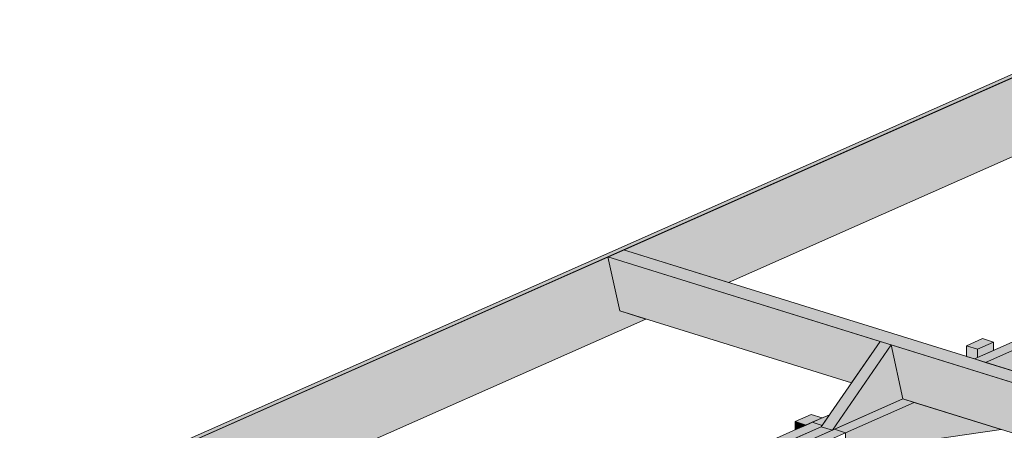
# Model space of a CAD drawing. Header units: millimetres. Extents: x 0 to 1517, y -116 to 725.
# Tile 240 of 256: x 1000 to 1033, y 375 to 389. Entities that reach past the tile are written whole.
import ezdxf

# ---------------------------------------------------------------- set-up
doc = ezdxf.new("R2010")
doc.units = ezdxf.units.MM
doc.layers.add('Ech.1_75', color=7, linetype='Continuous')

msp = doc.modelspace()

# ---------------------------------------------------------------- hatches: boundary and pattern name
at = {"layer": 'Ech.1_75', "linetype": 'Continuous', "lineweight": 5, "true_color": 0xf7e0b3, "transparency": 33554687}
for points in [[(948.736, 349.5), (949.137, 349.552), (1095.62, 414.44), (1095.454, 414.492), (948.736, 349.5)], [(1020.033, 380.957), (1023.597, 379.85), (1035.823, 385.266), (1034.932, 385.543), (1034.532, 387.38), (1020.033, 380.957)], [(1005.001, 374.298), (1008.565, 373.192), (1020.791, 378.607), (1019.9, 378.884), (1019.5, 380.721), (1005.001, 374.298)]]:
    msp.add_hatch(color=254, dxfattribs=at).paths.add_polyline_path(points)
at = {"layer": 'Ech.1_75', "linetype": 'Continuous', "lineweight": 5, "true_color": 0xd4c4b3, "transparency": 33554687}
for points in [[(1033.688, 376.716), (1037.039, 377.208), (1047.232, 381.723), (1044.559, 382.553), (1032.333, 377.137), (1033.688, 376.716)], [(1042.161, 381.49), (1041.783, 381.608), (1031.956, 377.254), (1032.333, 377.137), (1042.161, 381.49)], [(1029.905, 375.777), (1029.527, 375.894), (1027.2, 374.863), (1027.578, 374.746), (1029.905, 375.777)], [(1027.578, 374.085), (1032.86, 374.859), (1029.905, 375.777), (1027.578, 374.746), (1027.578, 374.085)], [(1026.445, 375.098), (1026.782, 374.993), (1027.033, 375.358), (1026.445, 375.098)], [(1016.924, 370.596), (1017.301, 370.478), (1027.128, 374.832), (1026.751, 374.949), (1016.924, 370.596)]]:
    msp.add_hatch(color=9, dxfattribs=at).paths.add_polyline_path(points)
at = {"layer": 'Ech.1_75', "linetype": 'Continuous', "lineweight": 5, "true_color": 0xe0d1b3, "transparency": 33554687}
for points in [[(1069.114, 365.714), (1020.033, 380.957), (1019.5, 380.721), (1068.581, 365.478), (1069.114, 365.714)], [(1019.9, 378.884), (1027.777, 376.438), (1028.75, 377.848), (1019.5, 380.721), (1019.9, 378.884)], [(1055.178, 369.641), (1029.127, 377.731), (1029.527, 375.894), (1054.205, 368.23), (1055.178, 369.641)]]:
    msp.add_hatch(color=254, dxfattribs=at).paths.add_polyline_path(points)
at = {"layer": 'Ech.1_75', "linetype": 'Continuous', "lineweight": 5, "true_color": 0xf7d1b3, "transparency": 33554687}
for points in [[(1029.127, 377.731), (1028.75, 377.848), (1026.751, 374.949), (1027.128, 374.832), (1029.127, 377.731)], [(1027.128, 374.832), (1029.527, 375.894), (1029.127, 377.731), (1027.128, 374.832)]]:
    msp.add_hatch(color=254, dxfattribs=at).paths.add_polyline_path(points)
at = {"layer": 'Ech.1_75', "linetype": 'Continuous', "lineweight": 5, "true_color": 0xeaddd7, "transparency": 33554687}
for points in [[(1032.609, 377.828), (1032.231, 377.946), (1031.682, 377.702), (1032.06, 377.585), (1032.609, 377.828)], [(1031.682, 377.339), (1031.956, 377.254), (1032.06, 377.3), (1032.06, 377.585), (1031.682, 377.702), (1031.682, 377.339)], [(1032.06, 377.3), (1032.609, 377.544), (1032.609, 377.828), (1032.06, 377.585), (1032.06, 377.3)], [(1026.785, 375.248), (1026.407, 375.366), (1025.858, 375.122), (1026.235, 375.005), (1026.785, 375.248)], [(1026.235, 375.005), (1025.858, 375.122), (1025.858, 374.838), (1026.235, 375.005)]]:
    msp.add_hatch(color=254, dxfattribs=at).paths.add_polyline_path(points)
at = {"layer": 'Ech.1_75', "linetype": 'Continuous', "lineweight": 5, "true_color": 0xe0c8b3, "transparency": 33554687}
for points in [[(1026.782, 374.993), (1026.445, 375.098), (1024.797, 374.368), (1025.174, 374.25), (1026.751, 374.949), (1026.782, 374.993)], [(1027.578, 374.746), (1027.2, 374.863), (1025.552, 374.133), (1025.929, 374.016), (1027.578, 374.746)]]:
    msp.add_hatch(color=9, dxfattribs=at).paths.add_polyline_path(points)

# ---------------------------------------------------------------- linework, layer by layer
at = {"layer": 'Ech.1_75', "color": 25, "linetype": 'Continuous', "lineweight": 5}
for p, q in [((1027.316, 375.768), (1027.314, 375.767)), ((1027.314, 375.765), (1027.314, 375.767)), ((1027.314, 375.767), (1027.315, 375.767))]:
    msp.add_line(p, q, dxfattribs=at)
at = {"layer": 'Ech.1_75', "color": 7, "linetype": 'Continuous', "lineweight": 5}
for points in [[(948.736, 349.5), (949.137, 349.552), (1095.62, 414.44), (1095.454, 414.492), (948.736, 349.5)], [(1020.033, 380.957), (1023.597, 379.85), (1035.823, 385.266), (1034.932, 385.543), (1034.532, 387.38), (1020.033, 380.957)], [(1033.688, 376.716), (1037.039, 377.208), (1047.232, 381.723), (1044.559, 382.553), (1032.333, 377.137), (1033.688, 376.716)], [(1042.161, 381.49), (1041.783, 381.608), (1031.956, 377.254), (1032.333, 377.137), (1042.161, 381.49)], [(1069.114, 365.714), (1020.033, 380.957), (1019.5, 380.721), (1068.581, 365.478), (1069.114, 365.714)], [(1005.001, 374.298), (1008.565, 373.192), (1020.791, 378.607), (1019.9, 378.884), (1019.5, 380.721), (1005.001, 374.298)], [(1019.9, 378.884), (1027.777, 376.438), (1028.75, 377.848), (1019.5, 380.721), (1019.9, 378.884)], [(1029.127, 377.731), (1028.75, 377.848), (1026.751, 374.949), (1027.128, 374.832), (1029.127, 377.731)], [(1032.609, 377.828), (1032.231, 377.946), (1031.682, 377.702), (1032.06, 377.585), (1032.609, 377.828)], [(1027.128, 374.832), (1029.527, 375.894), (1029.127, 377.731), (1027.128, 374.832)], [(1055.178, 369.641), (1029.127, 377.731), (1029.527, 375.894), (1054.205, 368.23), (1055.178, 369.641)], [(1031.682, 377.339), (1031.956, 377.254), (1032.06, 377.3), (1032.06, 377.585), (1031.682, 377.702), (1031.682, 377.339)], [(1032.06, 377.3), (1032.609, 377.544), (1032.609, 377.828), (1032.06, 377.585), (1032.06, 377.3)], [(1029.905, 375.777), (1029.527, 375.894), (1027.2, 374.863), (1027.578, 374.746), (1029.905, 375.777)], [(1027.578, 374.085), (1032.86, 374.859), (1029.905, 375.777), (1027.578, 374.746), (1027.578, 374.085)], [(1026.785, 375.248), (1026.407, 375.366), (1025.858, 375.122), (1026.235, 375.005), (1026.785, 375.248)], [(1026.445, 375.098), (1026.782, 374.993), (1027.033, 375.358), (1026.445, 375.098)], [(1016.924, 370.596), (1017.301, 370.478), (1027.128, 374.832), (1026.751, 374.949), (1016.924, 370.596)], [(1026.782, 374.993), (1026.445, 375.098), (1024.797, 374.368), (1025.174, 374.25), (1026.751, 374.949), (1026.782, 374.993)], [(1027.578, 374.746), (1027.2, 374.863), (1025.552, 374.133), (1025.929, 374.016), (1027.578, 374.746)], [(1026.235, 375.005), (1025.858, 375.122), (1025.858, 374.838), (1026.235, 375.005)]]:
    msp.add_lwpolyline(points, close=True, dxfattribs=at)

doc.saveas('drawing.dxf')
